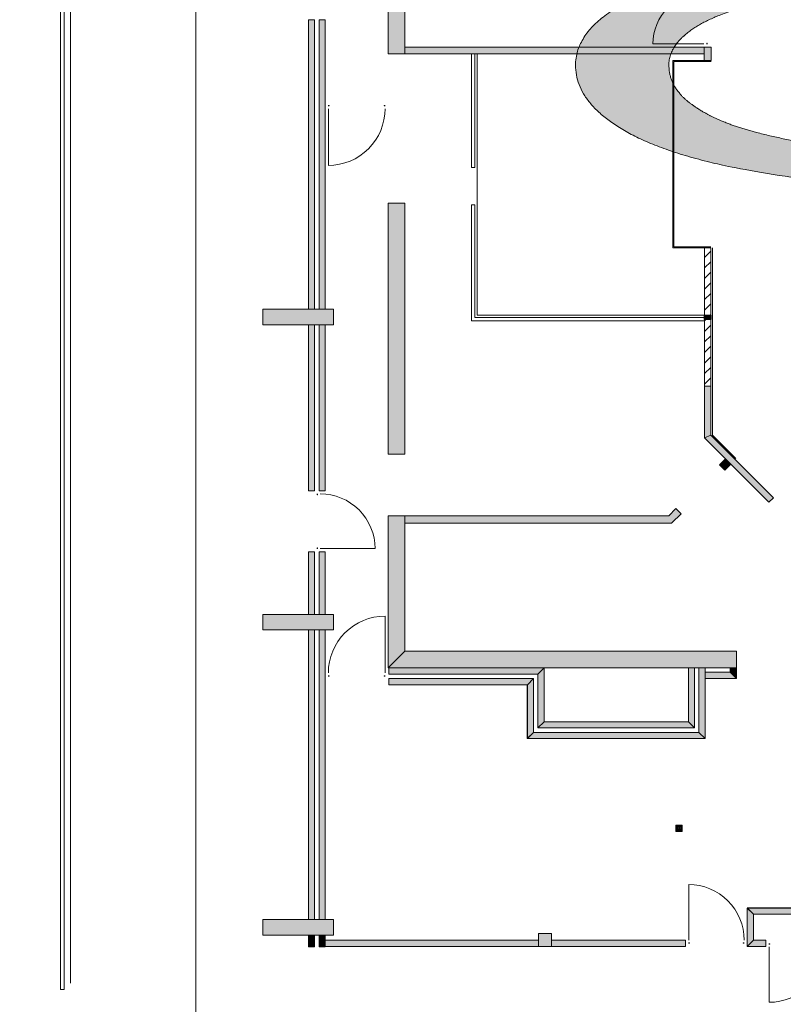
# Model space of a CAD drawing. Header units: millimetres. Extents: x -117530 to 51532, y -61772 to 24900.
# Tile 150 of 175: x -32703 to -20444, y -29010 to -13198. Entities that reach past the tile are written whole.
import ezdxf

# ---------------------------------------------------------------- set-up
doc = ezdxf.new("R2010")
doc.units = ezdxf.units.MM
doc.header["$LTSCALE"] = 254
for name, color, linetype, lineweight in [('HATCH_REACTORS', 7, 'Continuous', 0), ('LAYER21', 7, 'Continuous', 0), ('LAYER24', 7, 'Continuous', 0), ('LAYER31', 7, 'Continuous', 0), ('LAYER49', 7, 'Continuous', 0), ('LAYER74', 7, 'Continuous', 0), ('tekst', 7, 'Continuous', 0), ('wanden_vloeren ontwerp nieuw', 7, 'Continuous', 0)]:
    doc.layers.add(name, color=color, linetype=linetype, lineweight=lineweight)
pattern_1 = [(45, (51716.61, -8756.91), (84.85282, -84.85281), [])]

# ---------------------------------------------------------------- blocks, each defined once
blk = doc.blocks.new('Group-105-1')
at = {"layer": 'tekst', "linetype": 'Continuous', "lineweight": 0}
blk.add_hatch(color=7, dxfattribs=at).paths.add_polyline_path([(-67143, -5254), (-68697, -5254), (-68697, -3547), (-63789, -3547), (-63757, -3559), (-63725, -3571), (-63693, -3584), (-63662, -3596), (-63631, -3608), (-63600, -3621), (-63570, -3633), (-63539, -3645), (-63509, -3658), (-63480, -3670), (-63450, -3683), (-63421, -3695), (-63392, -3708), (-63363, -3720), (-63334, -3732), (-63306, -3745), (-63278, -3757), (-63250, -3770), (-63223, -3782), (-63196, -3795), (-63169, -3808), (-63142, -3820), (-63115, -3833), (-63089, -3845), (-63063, -3858), (-63037, -3870), (-63012, -3883), (-62986, -3896), (-62961, -3908), (-62936, -3921), (-62912, -3934), (-62888, -3946), (-62863, -3959), (-62840, -3972), (-62816, -3984), (-62793, -3997), (-62770, -4010), (-62747, -4022), (-62724, -4035), (-62702, -4048), (-62680, -4061), (-62658, -4074), (-62637, -4086), (-62615, -4099), (-62594, -4112), (-62573, -4125), (-62553, -4138), (-62533, -4151), (-62512, -4163), (-62493, -4176), (-62473, -4189), (-62454, -4202), (-62435, -4215), (-62416, -4228), (-62397, -4241), (-62379, -4254), (-62361, -4267), (-62343, -4280), (-62325, -4293), (-62308, -4306), (-62291, -4319), (-62274, -4332), (-62258, -4345), (-62241, -4358), (-62225, -4371), (-62209, -4384), (-62194, -4397), (-62178, -4410), (-62163, -4423), (-62149, -4437), (-62134, -4450), (-62120, -4463), (-62106, -4476), (-62092, -4489), (-62078, -4502), (-62065, -4516), (-62052, -4529), (-62039, -4542), (-62027, -4555), (-62014, -4568), (-62002, -4582), (-61990, -4595), (-61979, -4608), (-61968, -4621), (-61957, -4635), (-61946, -4648), (-61935, -4661), (-61925, -4675), (-61915, -4688), (-61905, -4701), (-61896, -4715), (-61887, -4728), (-61878, -4741), (-61869, -4755), (-61860, -4768), (-61852, -4782), (-61844, -4795), (-61836, -4808), (-61829, -4822), (-61822, -4835), (-61815, -4849), (-61808, -4862), (-61802, -4876), (-61795, -4889), (-61789, -4903), (-61784, -4916), (-61778, -4930), (-61773, -4943), (-61768, -4957), (-61763, -4970), (-61759, -4984), (-61755, -4997), (-61751, -5011), (-61747, -5025), (-61744, -5038), (-61741, -5052), (-61738, -5066), (-61735, -5079), (-61733, -5093), (-61731, -5106), (-61729, -5120), (-61727, -5134), (-61726, -5148), (-61724, -5161), (-61724, -5175), (-61723, -5189), (-61723, -5202), (-61722, -5216), (-61723, -5235), (-61723, -5253), (-61724, -5272), (-61726, -5290), (-61728, -5308), (-61730, -5327), (-61732, -5345), (-61736, -5363), (-61739, -5381), (-61743, -5399), (-61747, -5417), (-61752, -5435), (-61757, -5453), (-61762, -5471), (-61768, -5489), (-61775, -5506), (-61781, -5524), (-61789, -5542), (-61796, -5559), (-61804, -5577), (-61812, -5594), (-61821, -5612), (-61830, -5629), (-61840, -5646), (-61850, -5664), (-61860, -5681), (-61871, -5698), (-61882, -5715), (-61894, -5732), (-61906, -5749), (-61918, -5766), (-61931, -5783), (-61945, -5800), (-61958, -5817), (-61972, -5833), (-61987, -5850), (-62002, -5867), (-62017, -5883), (-62033, -5900), (-62049, -5916), (-62065, -5933), (-62082, -5949), (-62099, -5965), (-62117, -5982), (-62135, -5998), (-62154, -6014), (-62173, -6030), (-62192, -6046), (-62212, -6062), (-62232, -6078), (-62253, -6094), (-62274, -6110), (-62295, -6125), (-62317, -6141), (-62339, -6157), (-62362, -6172), (-62385, -6188), (-62408, -6204), (-62432, -6219), (-62457, -6234), (-62481, -6250), (-62506, -6265), (-62532, -6280), (-62558, -6296), (-62584, -6311), (-62611, -6326), (-62638, -6341), (-62665, -6355), (-62693, -6370), (-62721, -6384), (-62749, -6399), (-62778, -6413), (-62807, -6427), (-62837, -6441), (-62867, -6455), (-62897, -6469), (-62928, -6483), (-62959, -6497), (-62990, -6510), (-63022, -6523), (-63054, -6537), (-63086, -6550), (-63119, -6563), (-63152, -6576), (-63186, -6588), (-63220, -6601), (-63254, -6614), (-63289, -6626), (-63324, -6638), (-63359, -6651), (-63395, -6663), (-63431, -6675), (-63468, -6687), (-63504, -6698), (-63542, -6710), (-63579, -6721), (-63617, -6733), (-63655, -6744), (-63694, -6755), (-63733, -6766), (-63772, -6777), (-63812, -6788), (-63852, -6799), (-63893, -6809), (-63934, -6820), (-63975, -6830), (-64016, -6840), (-64058, -6851), (-64100, -6861), (-64143, -6870), (-64186, -6880), (-64230, -6890), (-64273, -6899), (-64317, -6909), (-64362, -6918), (-64407, -6927), (-64452, -6936), (-64497, -6945), (-64543, -6954), (-64590, -6963), (-64636, -6971), (-64683, -6980), (-64731, -6988), (-64778, -6997), (-64827, -7005), (-64875, -7013), (-64924, -7021), (-64973, -7028), (-65023, -7036), (-65072, -7044), (-65122, -7051), (-65172, -7058), (-65222, -7066), (-65273, -7073), (-65323, -7080), (-65374, -7086), (-65425, -7093), (-65476, -7100), (-65527, -7106), (-65579, -7113), (-65630, -7119), (-65682, -7125), (-65734, -7131), (-65786, -7137), (-65839, -7142), (-65891, -7148), (-65944, -7154), (-65997, -7159), (-66050, -7164), (-66103, -7169), (-66157, -7174), (-66210, -7179), (-66264, -7184), (-66318, -7189), (-66372, -7193), (-66427, -7198), (-66481, -7202), (-66536, -7206), (-66591, -7210), (-66646, -7214), (-66701, -7218), (-66757, -7222), (-66812, -7225), (-66868, -7229), (-66924, -7232), (-66980, -7235), (-67036, -7238), (-67093, -7241), (-67150, -7244), (-67207, -7247), (-67264, -7249), (-67321, -7252), (-67378, -7254), (-67436, -7256), (-67494, -7259), (-67552, -7261), (-67610, -7262), (-67668, -7264), (-67727, -7266), (-67785, -7267), (-67844, -7269), (-67903, -7270), (-67963, -7271), (-68022, -7272), (-68082, -7273), (-68141, -7274), (-68201, -7274), (-68261, -7275), (-68322, -7275), (-68382, -7276), (-68443, -7276), (-68504, -7276), (-68564, -7276), (-68624, -7276), (-68684, -7275), (-68744, -7275), (-68804, -7274), (-68864, -7274), (-68923, -7273), (-68983, -7272), (-69042, -7271), (-69101, -7270), (-69161, -7269), (-69219, -7267), (-69278, -7266), (-69337, -7264), (-69396, -7262), (-69454, -7261), (-69512, -7259), (-69571, -7257), (-69629, -7254), (-69687, -7252), (-69744, -7249), (-69802, -7247), (-69860, -7244), (-69917, -7241), (-69974, -7238), (-70032, -7235), (-70089, -7232), (-70146, -7229), (-70202, -7225), (-70259, -7222), (-70316, -7218), (-70372, -7214), (-70428, -7211), (-70484, -7207), (-70541, -7202), (-70596, -7198), (-70652, -7194), (-70708, -7189), (-70763, -7185), (-70819, -7180), (-70874, -7175), (-70929, -7170), (-70984, -7165), (-71039, -7160), (-71094, -7154), (-71149, -7149), (-71203, -7143), (-71258, -7138), (-71312, -7132), (-71366, -7126), (-71420, -7120), (-71474, -7114), (-71528, -7107), (-71582, -7101), (-71635, -7094), (-71689, -7088), (-71742, -7081), (-71795, -7074), (-71848, -7067), (-71901, -7060), (-71954, -7052), (-72006, -7045), (-72059, -7038), (-72111, -7030), (-72164, -7022), (-72215, -7014), (-72267, -7006), (-72317, -6998), (-72368, -6990), (-72418, -6982), (-72468, -6973), (-72517, -6965), (-72565, -6956), (-72614, -6948), (-72662, -6939), (-72709, -6930), (-72756, -6921), (-72803, -6912), (-72849, -6903), (-72895, -6893), (-72940, -6884), (-72985, -6874), (-73030, -6865), (-73074, -6855), (-73118, -6845), (-73161, -6835), (-73204, -6825), (-73246, -6815), (-73288, -6805), (-73330, -6794), (-73371, -6784), (-73412, -6773), (-73452, -6763), (-73492, -6752), (-73532, -6741), (-73571, -6730), (-73610, -6719), (-73648, -6707), (-73686, -6696), (-73723, -6685), (-73760, -6673), (-73796, -6662), (-73833, -6650), (-73868, -6638), (-73904, -6626), (-73938, -6614), (-73973, -6602), (-74007, -6589), (-74041, -6577), (-74074, -6565), (-74107, -6552), (-74139, -6539), (-74171, -6526), (-74202, -6514), (-74233, -6501), (-74264, -6487), (-74294, -6474), (-74324, -6461), (-74353, -6447), (-74382, -6434), (-74411, -6420), (-74439, -6406), (-74467, -6393), (-74494, -6379), (-74521, -6365), (-74547, -6350), (-74573, -6336), (-74599, -6322), (-74624, -6307), (-74649, -6293), (-74674, -6278), (-74698, -6263), (-74721, -6249), (-74744, -6234), (-74767, -6219), (-74790, -6204), (-74812, -6189), (-74833, -6174), (-74854, -6159), (-74875, -6144), (-74896, -6128), (-74916, -6113), (-74935, -6097), (-74955, -6082), (-74973, -6066), (-74992, -6051), (-75010, -6035), (-75028, -6019), (-75045, -6003), (-75062, -5988), (-75078, -5972), (-75094, -5956), (-75110, -5939), (-75125, -5923), (-75140, -5907), (-75155, -5891), (-75169, -5874), (-75182, -5858), (-75196, -5841), (-75209, -5825), (-75221, -5808), (-75233, -5791), (-75245, -5774), (-75256, -5758), (-75267, -5741), (-75278, -5724), (-75288, -5707), (-75297, -5689), (-75307, -5672), (-75316, -5655), (-75324, -5638), (-75332, -5620), (-75340, -5603), (-75347, -5585), (-75354, -5568), (-75361, -5550), (-75367, -5532), (-75373, -5514), (-75378, -5496), (-75383, -5478), (-75388, -5460), (-75392, -5442), (-75396, -5424), (-75399, -5406), (-75402, -5388), (-75405, -5369), (-75407, -5351), (-75409, -5332), (-75410, -5314), (-75411, -5295), (-75412, -5276), (-75412, -5258), (-75412, -5244), (-75411, -5230), (-75411, -5217), (-75410, -5203), (-75409, -5190), (-75408, -5176), (-75406, -5163), (-75404, -5149), (-75403, -5136), (-75400, -5123), (-75398, -5110), (-75395, -5096), (-75393, -5083), (-75389, -5070), (-75386, -5057), (-75383, -5044), (-75379, -5031), (-75375, -5018), (-75371, -5005), (-75366, -4992), (-75362, -4980), (-75357, -4967), (-75352, -4954), (-75346, -4941), (-75341, -4929), (-75335, -4916), (-75329, -4903), (-75323, -4891), (-75316, -4878), (-75310, -4866), (-75303, -4854), (-75295, -4841), (-75288, -4829), (-75280, -4817), (-75273, -4804), (-75265, -4792), (-75256, -4780), (-75248, -4768), (-75239, -4756), (-75230, -4744), (-75221, -4732), (-75211, -4720), (-75202, -4708), (-75192, -4696), (-75182, -4684), (-75171, -4672), (-75161, -4661), (-75150, -4649), (-75139, -4637), (-75128, -4625), (-75116, -4614), (-75105, -4602), (-75093, -4591), (-75080, -4579), (-75068, -4568), (-75055, -4557), (-75043, -4545), (-75030, -4534), (-75016, -4523), (-75003, -4511), (-74989, -4500), (-74975, -4489), (-74961, -4478), (-74946, -4467), (-74932, -4456), (-74917, -4445), (-74902, -4434), (-74887, -4423), (-74871, -4413), (-74856, -4402), (-74840, -4391), (-74824, -4381), (-74808, -4371), (-74792, -4360), (-74776, -4350), (-74759, -4340), (-74742, -4330), (-74725, -4320), (-74708, -4310), (-74691, -4300), (-74673, -4290), (-74656, -4280), (-74638, -4271), (-74620, -4261), (-74602, -4251), (-74583, -4242), (-74565, -4233), (-74546, -4223), (-74527, -4214), (-74508, -4205), (-74489, -4196), (-74469, -4187), (-74450, -4178), (-74430, -4169), (-74410, -4160), (-74390, -4152), (-74369, -4143), (-74349, -4134), (-74328, -4126), (-74307, -4118), (-74286, -4109), (-74265, -4101), (-74243, -4093), (-74222, -4085), (-74200, -4077), (-74178, -4069), (-74156, -4061), (-74134, -4053), (-74111, -4045), (-74088, -4038), (-74066, -4030), (-74043, -4023), (-74019, -4015), (-73996, -4008), (-73972, -4001), (-73949, -3993), (-73925, -3986), (-73901, -3979), (-73876, -3972), (-73852, -3965), (-73827, -3958), (-73802, -3952), (-73777, -3945), (-73752, -3938), (-73727, -3932), (-73701, -3925), (-73676, -3919), (-73650, -3913), (-73624, -3906), (-73597, -3900), (-73571, -3894), (-73544, -3888), (-73517, -3882), (-73489, -3876), (-73462, -3870), (-73434, -3864), (-73406, -3858), (-73378, -3852), (-73349, -3847), (-73320, -3841), (-73291, -3835), (-73262, -3830), (-73232, -3824), (-73202, -3818), (-73172, -3813), (-73142, -3807), (-73112, -3802), (-73081, -3797), (-73050, -3791), (-73018, -3786), (-72987, -3781), (-72955, -3776), (-72923, -3771), (-72891, -3766), (-72858, -3760), (-72825, -3755), (-72792, -3751), (-72759, -3746), (-72726, -3741), (-72692, -3736), (-72658, -3731), (-72624, -3727), (-72589, -3722), (-72554, -3717), (-72519, -3713), (-72484, -3708), (-72449, -3704), (-72413, -3699), (-72377, -3695), (-72341, -3691), (-72304, -3686), (-72267, -3682), (-72230, -3678), (-72193, -3674), (-72156, -3670), (-72118, -3666), (-72080, -3662), (-72042, -3658), (-72003, -3654), (-71965, -3650), (-71926, -3646), (-71887, -3642), (-71847, -3639), (-71807, -3635), (-71768, -3631), (-71727, -3628), (-71687, -3624), (-71646, -3621), (-71605, -3617), (-71564, -3614), (-71523, -3611), (-71481, -3607), (-71047, -4090), (-71079, -4093), (-71110, -4096), (-71141, -4098), (-71172, -4101), (-71203, -4104), (-71233, -4107), (-71264, -4110), (-71294, -4113), (-71324, -4116), (-71353, -4119), (-71383, -4122), (-71412, -4125), (-71441, -4128), (-71470, -4132), (-71498, -4135), (-71526, -4138), (-71555, -4141), (-71583, -4144), (-71610, -4148), (-71638, -4151), (-71665, -4154), (-71692, -4157), (-71719, -4161), (-71746, -4164), (-71772, -4167), (-71798, -4171), (-71824, -4174), (-71850, -4178), (-71876, -4181), (-71901, -4184), (-71926, -4188), (-71951, -4191), (-71976, -4195), (-72001, -4199), (-72025, -4202), (-72049, -4206), (-72073, -4209), (-72097, -4213), (-72120, -4217), (-72143, -4220), (-72166, -4224), (-72189, -4228), (-72212, -4231), (-72234, -4235), (-72257, -4239), (-72279, -4243), (-72300, -4247), (-72322, -4251), (-72343, -4254), (-72364, -4258), (-72385, -4262), (-72406, -4266), (-72427, -4270), (-72447, -4274), (-72467, -4278), (-72487, -4282), (-72507, -4286), (-72526, -4290), (-72545, -4294), (-72564, -4298), (-72583, -4303), (-72602, -4307), (-72620, -4311), (-72638, -4315), (-72656, -4319), (-72674, -4324), (-72692, -4328), (-72710, -4332), (-72727, -4337), (-72745, -4341), (-72762, -4346), (-72779, -4351), (-72797, -4355), (-72814, -4360), (-72830, -4365), (-72847, -4370), (-72864, -4375), (-72880, -4379), (-72897, -4385), (-72913, -4390), (-72930, -4395), (-72946, -4400), (-72962, -4405), (-72978, -4410), (-72993, -4416), (-73009, -4421), (-73024, -4427), (-73040, -4432), (-73055, -4438), (-73070, -4443), (-73086, -4449), (-73101, -4455), (-73115, -4461), (-73130, -4467), (-73145, -4473), (-73159, -4478), (-73174, -4485), (-73188, -4491), (-73202, -4497), (-73216, -4503), (-73230, -4509), (-73244, -4516), (-73258, -4522), (-73272, -4528), (-73285, -4535), (-73299, -4541), (-73312, -4548), (-73325, -4555), (-73338, -4561), (-73351, -4568), (-73364, -4575), (-73377, -4582), (-73389, -4589), (-73402, -4596), (-73414, -4603), (-73427, -4610), (-73439, -4617), (-73451, -4624), (-73463, -4632), (-73475, -4639), (-73486, -4646), (-73498, -4654), (-73509, -4661), (-73521, -4669), (-73532, -4676), (-73543, -4684), (-73554, -4692), (-73565, -4700), (-73576, -4707), (-73587, -4715), (-73597, -4723), (-73607, -4731), (-73617, -4739), (-73627, -4747), (-73637, -4755), (-73647, -4763), (-73656, -4771), (-73665, -4779), (-73675, -4787), (-73683, -4795), (-73692, -4803), (-73701, -4812), (-73709, -4820), (-73717, -4828), (-73726, -4836), (-73733, -4845), (-73741, -4853), (-73749, -4861), (-73756, -4870), (-73763, -4878), (-73770, -4886), (-73777, -4895), (-73784, -4903), (-73791, -4912), (-73797, -4920), (-73803, -4929), (-73809, -4937), (-73815, -4946), (-73821, -4955), (-73826, -4963), (-73832, -4972), (-73837, -4981), (-73842, -4989), (-73847, -4998), (-73851, -5007), (-73856, -5016), (-73860, -5025), (-73864, -5033), (-73868, -5042), (-73872, -5051), (-73876, -5060), (-73879, -5069), (-73883, -5078), (-73886, -5087), (-73889, -5096), (-73892, -5105), (-73894, -5115), (-73897, -5124), (-73899, -5133), (-73901, -5142), (-73903, -5151), (-73905, -5160), (-73906, -5170), (-73908, -5179), (-73909, -5188), (-73910, -5198), (-73911, -5207), (-73912, -5217), (-73913, -5226), (-73913, -5235), (-73913, -5245), (-73913, -5254), (-73913, -5266), (-73913, -5277), (-73913, -5288), (-73912, -5300), (-73911, -5311), (-73910, -5322), (-73909, -5333), (-73908, -5344), (-73906, -5355), (-73904, -5366), (-73903, -5377), (-73900, -5388), (-73898, -5399), (-73896, -5410), (-73893, -5420), (-73890, -5431), (-73887, -5442), (-73884, -5452), (-73881, -5463), (-73878, -5473), (-73874, -5483), (-73870, -5494), (-73866, -5504), (-73862, -5514), (-73857, -5525), (-73853, -5535), (-73848, -5545), (-73843, -5555), (-73838, -5565), (-73833, -5575), (-73827, -5585), (-73822, -5595), (-73816, -5605), (-73810, -5615), (-73804, -5624), (-73797, -5634), (-73791, -5644), (-73784, -5653), (-73777, -5663), (-73770, -5672), (-73763, -5682), (-73755, -5691), (-73748, -5701), (-73740, -5710), (-73732, -5719), (-73724, -5728), (-73716, -5738), (-73707, -5747), (-73698, -5756), (-73690, -5765), (-73681, -5774), (-73671, -5783), (-73662, -5792), (-73652, -5800), (-73643, -5809), (-73633, -5818), (-73622, -5827), (-73612, -5835), (-73602, -5844), (-73591, -5852), (-73580, -5861), (-73569, -5869), (-73558, -5878), (-73547, -5886), (-73535, -5894), (-73524, -5903), (-73512, -5911), (-73500, -5919), (-73488, -5927), (-73476, -5935), (-73464, -5943), (-73451, -5951), (-73439, -5959), (-73426, -5967), (-73414, -5975), (-73401, -5982), (-73388, -5990), (-73375, -5998), (-73362, -6005), (-73349, -6013), (-73336, -6020), (-73322, -6028), (-73309, -6035), (-73295, -6043), (-73281, -6050), (-73267, -6057), (-73253, -6064), (-73239, -6071), (-73225, -6079), (-73211, -6086), (-73196, -6093), (-73182, -6100), (-73167, -6106), (-73152, -6113), (-73137, -6120), (-73122, -6127), (-73107, -6134), (-73092, -6140), (-73077, -6147), (-73061, -6153), (-73046, -6160), (-73030, -6166), (-73014, -6173), (-72998, -6179), (-72982, -6185), (-72966, -6191), (-72950, -6198), (-72933, -6204), (-72917, -6210), (-72900, -6216), (-72884, -6222), (-72867, -6228), (-72850, -6234), (-72833, -6240), (-72816, -6245), (-72798, -6251), (-72781, -6257), (-72764, -6262), (-72746, -6268), (-72728, -6274), (-72710, -6279), (-72693, -6284), (-72675, -6290), (-72656, -6295), (-72638, -6300), (-72620, -6306), (-72601, -6311), (-72583, -6316), (-72564, -6321), (-72545, -6326), (-72526, -6331), (-72507, -6336), (-72488, -6341), (-72470, -6346), (-72450, -6351), (-72431, -6356), (-72412, -6361), (-72393, -6365), (-72374, -6370), (-72354, -6375), (-72335, -6379), (-72316, -6384), (-72296, -6389), (-72276, -6393), (-72257, -6398), (-72237, -6402), (-72217, -6407), (-72198, -6411), (-72178, -6415), (-72158, -6420), (-72138, -6424), (-72118, -6428), (-72098, -6433), (-72078, -6437), (-72058, -6441), (-72037, -6445), (-72017, -6449), (-71997, -6453), (-71976, -6457), (-71956, -6461), (-71935, -6465), (-71915, -6469), (-71894, -6473), (-71873, -6477), (-71852, -6481), (-71832, -6484), (-71811, -6488), (-71790, -6492), (-71769, -6496), (-71748, -6499), (-71727, -6503), (-71705, -6506), (-71684, -6510), (-71663, -6513), (-71642, -6517), (-71620, -6520), (-71599, -6524), (-71577, -6527), (-71556, -6530), (-71534, -6534), (-71512, -6537), (-71491, -6540), (-71469, -6543), (-71447, -6546), (-71425, -6549), (-71403, -6552), (-71381, -6555), (-71359, -6558), (-71337, -6561), (-71315, -6564), (-71292, -6567), (-71270, -6570), (-71231, -6575), (-71193, -6580), (-71154, -6584), (-71115, -6589), (-71076, -6593), (-71037, -6598), (-70998, -6602), (-70959, -6606), (-70920, -6610), (-70880, -6614), (-70841, -6618), (-70801, -6622), (-70761, -6626), (-70721, -6630), (-70681, -6634), (-70641, -6637), (-70601, -6641), (-70561, -6644), (-70521, -6648), (-70480, -6651), (-70440, -6654), (-70399, -6658), (-70358, -6661), (-70317, -6664), (-70276, -6667), (-70235, -6670), (-70194, -6672), (-70153, -6675), (-70111, -6678), (-70070, -6680), (-70028, -6683), (-69987, -6685), (-69945, -6688), (-69903, -6690), (-69861, -6692), (-69819, -6694), (-69777, -6697), (-69735, -6699), (-69692, -6700), (-69650, -6702), (-69607, -6704), (-69564, -6706), (-69522, -6707), (-69479, -6709), (-69436, -6710), (-69393, -6712), (-69349, -6713), (-69306, -6714), (-69263, -6715), (-69219, -6717), (-69176, -6718), (-69132, -6719), (-69088, -6719), (-69044, -6720), (-69000, -6721), (-68956, -6722), (-68912, -6722), (-68867, -6723), (-68823, -6723), (-68779, -6723), (-68734, -6724), (-68689, -6724), (-68644, -6724), (-68599, -6724), (-68544, -6724), (-68489, -6724), (-68434, -6724), (-68380, -6723), (-68326, -6723), (-68272, -6722), (-68218, -6722), (-68165, -6721), (-68112, -6720), (-68059, -6719), (-68007, -6718), (-67954, -6717), (-67903, -6716), (-67851, -6715), (-67800, -6714), (-67748, -6712), (-67698, -6711), (-67647, -6709), (-67597, -6708), (-67547, -6706), (-67497, -6704), (-67448, -6702), (-67399, -6700), (-67350, -6698), (-67302, -6696), (-67253, -6693), (-67205, -6691), (-67158, -6688), (-67110, -6686), (-67063, -6683), (-67016, -6680), (-66970, -6678), (-66924, -6675), (-66878, -6672), (-66832, -6668), (-66787, -6665), (-66741, -6662), (-66697, -6659), (-66652, -6655), (-66608, -6651), (-66564, -6648), (-66520, -6644), (-66477, -6640), (-66434, -6636), (-66391, -6632), (-66348, -6628), (-66306, -6624), (-66264, -6620), (-66222, -6615), (-66181, -6611), (-66139, -6606), (-66099, -6602), (-66058, -6597), (-66018, -6592), (-65978, -6587), (-65938, -6582), (-65898, -6577), (-65859, -6572), (-65820, -6566), (-65782, -6561), (-65743, -6555), (-65705, -6550), (-65668, -6544), (-65630, -6538), (-65593, -6533), (-65556, -6527), (-65519, -6521), (-65483, -6515), (-65447, -6508), (-65411, -6502), (-65376, -6496), (-65341, -6490), (-65306, -6483), (-65272, -6476), (-65238, -6470), (-65204, -6463), (-65170, -6456), (-65137, -6449), (-65104, -6442), (-65071, -6435), (-65039, -6428), (-65007, -6421), (-64975, -6414), (-64943, -6406), (-64912, -6399), (-64881, -6391), (-64851, -6383), (-64820, -6376), (-64790, -6368), (-64761, -6360), (-64731, -6352), (-64702, -6344), (-64674, -6336), (-64645, -6328), (-64617, -6319), (-64589, -6311), (-64561, -6302), (-64534, -6294), (-64507, -6285), (-64481, -6276), (-64454, -6268), (-64428, -6259), (-64402, -6250), (-64377, -6241), (-64352, -6232), (-64327, -6222), (-64302, -6213), (-64278, -6204), (-64254, -6194), (-64230, -6185), (-64207, -6175), (-64184, -6165), (-64161, -6156), (-64139, -6146), (-64117, -6136), (-64095, -6126), (-64073, -6116), (-64052, -6105), (-64031, -6095), (-64010, -6085), (-63990, -6074), (-63970, -6064), (-63950, -6053), (-63931, -6042), (-63911, -6032), (-63893, -6021), (-63874, -6010), (-63856, -5999), (-63838, -5988), (-63820, -5977), (-63803, -5965), (-63786, -5954), (-63769, -5943), (-63752, -5932), (-63736, -5921), (-63720, -5909), (-63704, -5898), (-63689, -5887), (-63674, -5876), (-63659, -5864), (-63644, -5853), (-63630, -5842), (-63616, -5830), (-63602, -5819), (-63589, -5807), (-63576, -5796), (-63563, -5785), (-63550, -5773), (-63538, -5762), (-63526, -5750), (-63514, -5738), (-63503, -5727), (-63492, -5715), (-63481, -5704), (-63470, -5692), (-63460, -5680), (-63450, -5669), (-63440, -5657), (-63430, -5645), (-63421, -5633), (-63412, -5622), (-63404, -5610), (-63395, -5598), (-63387, -5586), (-63379, -5574), (-63372, -5563), (-63365, -5551), (-63358, -5539), (-63351, -5527), (-63345, -5515), (-63339, -5503), (-63333, -5491), (-63327, -5479), (-63322, -5467), (-63317, -5455), (-63313, -5443), (-63308, -5430), (-63304, -5418), (-63300, -5406), (-63297, -5394), (-63293, -5382), (-63291, -5370), (-63288, -5357), (-63285, -5345), (-63283, -5333), (-63281, -5321), (-63280, -5308), (-63279, -5296), (-63278, -5283), (-63277, -5271), (-63277, -5259), (-63276, -5246), (-63276, -5235), (-63277, -5225), (-63277, -5214), (-63278, -5203), (-63279, -5192), (-63280, -5181), (-63282, -5171), (-63283, -5160), (-63285, -5149), (-63287, -5138), (-63289, -5128), (-63292, -5117), (-63295, -5106), (-63297, -5096), (-63301, -5085), (-63304, -5074), (-63307, -5064), (-63311, -5053), (-63315, -5042), (-63319, -5032), (-63324, -5021), (-63328, -5010), (-63333, -5000), (-63338, -4989), (-63344, -4978), (-63349, -4968), (-63355, -4957), (-63361, -4947), (-63367, -4936), (-63373, -4925), (-63380, -4915), (-63387, -4904), (-63394, -4894), (-63401, -4883), (-63408, -4873), (-63416, -4862), (-63424, -4852), (-63432, -4841), (-63440, -4831), (-63449, -4820), (-63457, -4810), (-63466, -4799), (-63475, -4789), (-63485, -4778), (-63494, -4768), (-63504, -4757), (-63514, -4747), (-63524, -4736), (-63535, -4726), (-63546, -4716), (-63556, -4705), (-63568, -4695), (-63579, -4684), (-63590, -4674), (-63602, -4664), (-63614, -4653), (-63626, -4643), (-63639, -4633), (-63651, -4622), (-63664, -4612), (-63677, -4601), (-63690, -4591), (-63704, -4581), (-63717, -4571), (-63731, -4560), (-63745, -4550), (-63759, -4540), (-63773, -4530), (-63787, -4520), (-63801, -4510), (-63815, -4500), (-63829, -4491), (-63843, -4481), (-63857, -4471), (-63871, -4462), (-63885, -4453), (-63899, -4443), (-63913, -4434), (-63927, -4425), (-63942, -4416), (-63956, -4407), (-63970, -4398), (-63985, -4389), (-63999, -4380), (-64013, -4371), (-64028, -4363), (-64042, -4354), (-64057, -4346), (-64071, -4337), (-64086, -4329), (-64100, -4321), (-64115, -4313), (-64129, -4305), (-64144, -4297), (-64159, -4289), (-64173, -4281), (-64188, -4273), (-64203, -4265), (-64218, -4258), (-64232, -4250), (-64247, -4243), (-64262, -4235), (-64277, -4228), (-64292, -4221), (-64307, -4214), (-64322, -4207), (-64337, -4200), (-64352, -4193), (-64367, -4186), (-64382, -4179), (-64397, -4172), (-64412, -4166), (-64428, -4159), (-64443, -4153), (-64458, -4146), (-64473, -4140), (-64489, -4134), (-64504, -4128), (-64519, -4122), (-64535, -4116), (-64550, -4110), (-64566, -4104), (-64581, -4098), (-64597, -4093), (-64612, -4087), (-64628, -4081), (-64643, -4076), (-64659, -4071), (-67143, -4071)])
at = {"layer": 'tekst', "color": 2, "linetype": 'Continuous', "lineweight": 0}
blk.add_open_spline([(-67143, -5254, -28800), (-67920, -5254, -28800), (-68697, -5254, -28800), (-68697, -4400, -28800), (-68697, -3547, -28800), (-66243, -3547, -28800), (-63789, -3547, -28800), (-62760, -3940, -28800), (-61722, -4776, -28800), (-61722, -5216, -28800), (-61722, -5810, -28800), (-63393, -6781, -28800), (-66553, -7276, -28800), (-68504, -7276, -28800), (-70436, -7276, -28800), (-73786, -6784, -28800), (-75412, -5860, -28800), (-75412, -5258, -28800), (-75412, -4820, -28800), (-74481, -4114, -28800), (-72818, -3712, -28800), (-71481, -3607, -28800), (-71264, -3849, -28800), (-71047, -4090, -28800), (-72060, -4180, -28800), (-73217, -4450, -28800), (-73913, -4950, -28800), (-73913, -5254, -28800), (-73913, -5620, -28800), (-73180, -6153, -28800), (-71985, -6479, -28800), (-71270, -6570, -28800), (-70039, -6724, -28800), (-68599, -6724, -28800), (-66825, -6724, -28800), (-64435, -6353, -28800), (-63276, -5644, -28800), (-63276, -5246, -28800), (-63276, -4900, -28800), (-64159, -4241, -28800), (-64659, -4071, -28800), (-65901, -4071, -28800), (-67143, -4071, -28800), (-67143, -4662, -28800), (-67143, -5254, -28800)], degree=2, knots=[0, 0, 0, 1, 1, 2, 2, 3, 3, 4, 5, 5, 6, 7, 8, 8, 9, 10, 11, 11, 12, 13, 14, 14, 15, 15, 16, 17, 18, 18, 19, 20, 21, 21, 22, 22, 23, 24, 25, 25, 26, 27, 27, 28, 28, 29, 29, 29], dxfattribs=at)

msp = doc.modelspace()

# ---------------------------------------------------------------- hatches: boundary and pattern name
at = {"layer": 'HATCH_REACTORS', "linetype": 'Continuous', "lineweight": 0}
for points in [[(-26518, -12717), (-26518, -13747), (-26788, -13747), (-26788, -12717)], [(-28068, -17847), (-28068, -13198), (-27968, -13198), (-27968, -17847)], [(-27898, -17847), (-27898, -13198), (-27798, -13198), (-27798, -17847)], [(-21713, -13747), (-26518, -13747), (-26518, -13637), (-21713, -13637)], [(-21713, -13637), (-21713, -13852), (-21603, -13852), (-21603, -13637)], [(-26788, -20177), (-26788, -16146), (-26518, -16146), (-26518, -20177)], [(-28798, -18097), (-28798, -17847), (-27668, -17847), (-27668, -18097)], [(-21603, -17942), (-21603, -18012), (-21713, -18012), (-21713, -17942)], [(-28068, -20762), (-28068, -18098), (-27968, -18098), (-27968, -20762)], [(-27898, -20762), (-27898, -18098), (-27798, -18098), (-27798, -20762)], [(-21608, -19082), (-21608, -19872), (-21708, -19913), (-21708, -19082)], [(-21608, -19872), (-20603, -20877), (-20674, -20948), (-21708, -19913)], [(-26788, -23607), (-26788, -21165), (-26518, -21165), (-26518, -23337)], [(-27968, -21742), (-27968, -22747), (-28068, -22747), (-28068, -21742)], [(-27798, -21742), (-27798, -22747), (-27898, -22747), (-27898, -21742)], [(-28798, -22997), (-28798, -22747), (-27668, -22747), (-27668, -22997)], [(-28068, -27647), (-28068, -22998), (-27968, -22998), (-27968, -27647)], [(-27898, -27647), (-27898, -22998), (-27798, -22998), (-27798, -27647)], [(-21198, -23607), (-26788, -23607), (-26518, -23337), (-21198, -23337)], [(-24383, -23707), (-26777, -23707), (-26777, -23607), (-24283, -23607)], [(-24383, -24572), (-24383, -23707), (-24283, -23607), (-24283, -24472)], [(-21868, -23607), (-21868, -24572), (-21968, -24472), (-21968, -23607)], [(-21698, -23607), (-21698, -24742), (-21798, -24642), (-21798, -23607)], [(-21698, -23677), (-21298, -23677), (-21198, -23777), (-21698, -23777)], [(-21298, -23677), (-21298, -23607), (-21198, -23607), (-21198, -23777)], [(-24553, -23877), (-26777, -23877), (-26777, -23777), (-24453, -23777)], [(-24553, -24742), (-24553, -23877), (-24453, -23777), (-24453, -24642)], [(-21868, -24572), (-24384, -24572), (-24284, -24472), (-21968, -24472)], [(-21698, -24742), (-24554, -24742), (-24454, -24642), (-21798, -24642)], [(-21023, -27462), (-19733, -27462), (-19733, -27562), (-20923, -27562)], [(-21023, -28082), (-21023, -27463), (-20923, -27563), (-20923, -27982)], [(-28798, -27897), (-28798, -27647), (-27668, -27647), (-27668, -27897)], [(-27968, -27897), (-27968, -28084), (-28068, -28084), (-28068, -27897)], [(-27798, -27897), (-27798, -28084), (-27898, -28084), (-27898, -27897)], [(-24373, -28082), (-27798, -28082), (-27798, -27982), (-24373, -27982)], [(-24373, -28082), (-24373, -27872), (-24163, -27872), (-24163, -28082)], [(-22013, -28082), (-24163, -28082), (-24163, -27982), (-22013, -27982)], [(-20723, -28082), (-21023, -28082), (-20923, -27982), (-20723, -27982)]]:
    msp.add_hatch(color=7, dxfattribs=at).paths.add_polyline_path(points)
h = msp.add_hatch(dxfattribs=at)
h.set_pattern_fill('ARKEY_normaala_12', style=0, pattern_type=2)
h.set_pattern_definition(pattern_1)
h.paths.add_polyline_path([(-21708, -17942), (-21708, -16862), (-21608, -16862), (-21608, -17942)])
h = msp.add_hatch(dxfattribs=at)
h.set_pattern_fill('ARKEY_normaala_12', style=0, pattern_type=2)
h.set_pattern_definition(pattern_1)
h.paths.add_polyline_path([(-21608, -18012), (-21608, -19082), (-21708, -19082), (-21708, -18012)])
at = {"layer": 'wanden_vloeren ontwerp nieuw', "linetype": 'Continuous', "lineweight": 0}
for points in [[(-21370, -20251), (-21467, -20348), (-21384, -20431), (-21288, -20334)], [(-22167, -21048), (-22284, -21165), (-26518, -21165), (-26518, -21282), (-22233, -21282), (-22233, -21280), (-22084, -21131)]]:
    msp.add_hatch(color=7, dxfattribs=at).paths.add_polyline_path(points)

# ---------------------------------------------------------------- linework, layer by layer
at = {"layer": 'HATCH_REACTORS', "color": 2, "lineweight": 0, "flags": 128}
for points in [[(-26518, -12717), (-26518, -13747), (-26788, -13747), (-26788, -12717)], [(-28068, -17847), (-28068, -13198), (-27968, -13198), (-27968, -17847)], [(-27898, -17847), (-27898, -13198), (-27798, -13198), (-27798, -17847)], [(-21713, -13747), (-26518, -13747), (-26518, -13637), (-21713, -13637)], [(-21713, -13637), (-21713, -13852), (-21603, -13852), (-21603, -13637)], [(-26788, -20177), (-26788, -16146), (-26518, -16146), (-26518, -20177)], [(-21708, -17942), (-21708, -16862), (-21608, -16862), (-21608, -17942)], [(-28798, -18097), (-28798, -17847), (-27668, -17847), (-27668, -18097)], [(-21603, -17942), (-21603, -18012), (-21713, -18012), (-21713, -17942)], [(-21608, -18012), (-21608, -19082), (-21708, -19082), (-21708, -18012)], [(-28068, -20762), (-28068, -18098), (-27968, -18098), (-27968, -20762)], [(-27898, -20762), (-27898, -18098), (-27798, -18098), (-27798, -20762)], [(-21608, -19082), (-21608, -19872), (-21708, -19913), (-21708, -19082)], [(-21608, -19872), (-20603, -20877), (-20674, -20948), (-21708, -19913)], [(-26788, -23607), (-26788, -21165), (-26518, -21165), (-26518, -23337)], [(-27968, -21742), (-27968, -22747), (-28068, -22747), (-28068, -21742)], [(-27798, -21742), (-27798, -22747), (-27898, -22747), (-27898, -21742)], [(-28798, -22997), (-28798, -22747), (-27668, -22747), (-27668, -22997)], [(-28068, -27647), (-28068, -22998), (-27968, -22998), (-27968, -27647)], [(-27898, -27647), (-27898, -22998), (-27798, -22998), (-27798, -27647)], [(-21198, -23607), (-26788, -23607), (-26518, -23337), (-21198, -23337)], [(-24383, -23707), (-26777, -23707), (-26777, -23607), (-24283, -23607)], [(-24383, -24572), (-24383, -23707), (-24283, -23607), (-24283, -24472)], [(-21868, -23607), (-21868, -24572), (-21968, -24472), (-21968, -23607)], [(-21698, -23607), (-21698, -24742), (-21798, -24642), (-21798, -23607)], [(-21698, -23677), (-21298, -23677), (-21198, -23777), (-21698, -23777)], [(-21298, -23677), (-21298, -23607), (-21198, -23607), (-21198, -23777)], [(-24553, -23877), (-26777, -23877), (-26777, -23777), (-24453, -23777)], [(-24553, -24742), (-24553, -23877), (-24453, -23777), (-24453, -24642)], [(-21868, -24572), (-24384, -24572), (-24284, -24472), (-21968, -24472)], [(-21698, -24742), (-24554, -24742), (-24454, -24642), (-21798, -24642)], [(-21023, -27462), (-19733, -27462), (-19733, -27562), (-20923, -27562)], [(-21023, -28082), (-21023, -27463), (-20923, -27563), (-20923, -27982)], [(-28798, -27897), (-28798, -27647), (-27668, -27647), (-27668, -27897)], [(-27968, -27897), (-27968, -28084), (-28068, -28084), (-28068, -27897)], [(-27798, -27897), (-27798, -28084), (-27898, -28084), (-27898, -27897)], [(-24373, -28082), (-27798, -28082), (-27798, -27982), (-24373, -27982)], [(-24373, -28082), (-24373, -27872), (-24163, -27872), (-24163, -28082)], [(-22013, -28082), (-24163, -28082), (-24163, -27982), (-22013, -27982)], [(-20723, -28082), (-21023, -28082), (-20923, -27982), (-20723, -27982)]]:
    msp.add_lwpolyline(points, close=True, dxfattribs=at)
at = {"layer": 'LAYER21', "color": 2, "linetype": 'Continuous', "lineweight": 0}
for p, q in [((-32050, -12450, -28800), (-32050, -28770, -28800)), ((-31990, -12450, -28800), (-31990, -28770, -28800)), ((-31890, -28670, -28800), (-31890, -12336, -28800)), ((-32050, -28770, -28800), (-31990, -28770, -28800))]:
    msp.add_line(p, q, dxfattribs=at)
at = {"layer": 'LAYER21', "color": 2, "linetype": 'Continuous', "lineweight": 0, "flags": 128}
for points in [[(-29878, -42422), (-29878, -933), (-32703, -933), (-32703, 1563)], [(-25398, -13747), (-25398, -15573), (-25448, -15573), (-25448, -13747)], [(-21718, -17942), (-25359, -17942), (-25359, -13747)], [(-21718, -18032), (-25449, -18032), (-25449, -16173), (-25399, -16173)], [(-21718, -17982), (-25399, -17982), (-25399, -16173)], [(-21583, -16862), (-21583, -19869), (-21205, -20247)], [(-21708, -19082), (-21708, -19913), (-21288, -20334)], [(-21608, -19082), (-21608, -19872), (-21217, -20263)], [(-21198, -23607), (-26788, -23607), (-26788, -22038)], [(-21198, -23337), (-26518, -23337), (-26518, -22038)], [(-21968, -23607), (-21968, -24472), (-24284, -24472), (-24284, -23607), (-26778, -23607)], [(-21868, -23607), (-21868, -24572), (-24384, -24572), (-24384, -23707), (-26778, -23707)], [(-21798, -23607), (-21798, -24642), (-24454, -24642), (-24454, -23777), (-26778, -23777)], [(-21698, -23607), (-21698, -24742), (-24554, -24742), (-24554, -23877), (-26778, -23877)], [(-21698, -23777), (-21198, -23777), (-21198, -23607)], [(-21698, -23677), (-21298, -23677), (-21298, -23607)], [(-20723, -28082), (-21023, -28082), (-21023, -27463), (-19733, -27463)], [(-20723, -27982), (-20923, -27982), (-20923, -27563), (-19733, -27563)]]:
    msp.add_lwpolyline(points, dxfattribs=at)
at = {"layer": 'LAYER24', "color": 2, "linetype": 'Continuous', "lineweight": 0, "flags": 128}
for points in [[(-21713, -13637), (-21603, -13637), (-21603, -13852), (-21713, -13852), (-21713, -13747)], [(-28798, -18097), (-27668, -18097), (-27668, -17847), (-28798, -17847), (-28798, -18097)], [(-28798, -22997), (-27668, -22997), (-27668, -22747), (-28798, -22747), (-28798, -22997)], [(-28798, -27897), (-27668, -27897), (-27668, -27647), (-28798, -27647), (-28798, -27897)], [(-24163, -27982), (-24163, -27872), (-24373, -27872), (-24373, -27982)]]:
    msp.add_lwpolyline(points, dxfattribs=at)
at = {"layer": 'LAYER31', "color": 2, "linetype": 'Continuous', "lineweight": 0, "elevation": -28800}
for points in [[(-21718, -12767, 0.414214), (-22538, -13587), (-21718, -13587)], [(-26838, -14627, -0.414214), (-27748, -15537), (-27748, -14627)], [(-27878, -20812, -0.414214), (-26998, -21692), (-27878, -21692)], [(-27748, -23687, -0.414214), (-26838, -22777), (-26838, -23687)], [(-21073, -27977, 0.414214), (-21963, -27087), (-21963, -27977)], [(-19783, -28087, -0.414214), (-20673, -28977), (-20673, -28087)]]:
    msp.add_lwpolyline(points, format="xyb", dxfattribs=at)
at = {"layer": 'LAYER31', "color": 2, "linetype": 'Continuous', "lineweight": 0, "flags": 128}
for points in [[(-21673, -13572), (-21673, -13589), (-21667, -13572), (-21667, -13589), (-21673, -13572), (-21667, -13572)], [(-27733, -14582), (-27750, -14582), (-27733, -14576), (-27750, -14576), (-27733, -14582), (-27733, -14576)], [(-26853, -14582), (-26836, -14582), (-26853, -14576), (-26836, -14576), (-26853, -14582), (-26853, -14576)], [(-27923, -20827), (-27923, -20810), (-27929, -20827), (-27929, -20810), (-27923, -20827), (-27929, -20827)], [(-27923, -21677), (-27923, -21694), (-27929, -21677), (-27929, -21694), (-27923, -21677), (-27929, -21677)], [(-27733, -23732), (-27750, -23732), (-27733, -23738), (-27750, -23738), (-27733, -23732), (-27733, -23738)], [(-26853, -23732), (-26837, -23732), (-26853, -23738), (-26837, -23738), (-26853, -23732), (-26853, -23738)], [(-21948, -28022), (-21965, -28022), (-21948, -28028), (-21965, -28028), (-21948, -28022), (-21948, -28028)], [(-21088, -28022), (-21071, -28022), (-21088, -28028), (-21071, -28028), (-21088, -28022), (-21088, -28028)], [(-20658, -28042), (-20675, -28042), (-20658, -28036), (-20675, -28036), (-20658, -28042), (-20658, -28036)]]:
    msp.add_lwpolyline(points, dxfattribs=at)
at = {"layer": 'LAYER49', "color": 2, "linetype": 'Continuous', "lineweight": 0, "flags": 128}
for points in [[(-21603, -13852), (-22218, -13852), (-22218, -16862), (-21608, -16862)], [(-21603, -13867), (-22203, -13867), (-22203, -16847), (-21608, -16847)]]:
    msp.add_lwpolyline(points, dxfattribs=at)
at = {"layer": 'LAYER74', "color": 2, "linetype": 'Continuous', "lineweight": 0, "flags": 128}
for points in [[(-22118, -26132), (-22068, -26132), (-22068, -26232), (-22168, -26232), (-22168, -26132), (-22118, -26132)], [(-22118, -26137), (-22073, -26137), (-22073, -26227), (-22163, -26227), (-22163, -26137), (-22118, -26137)], [(-22158, -26147), (-22158, -26143), (-22149, -26143), (-22149, -26152), (-22158, -26152), (-22158, -26147)], [(-22158, -26162), (-22158, -26158), (-22149, -26158), (-22149, -26167), (-22158, -26167), (-22158, -26162)], [(-22158, -26182), (-22158, -26178), (-22149, -26178), (-22149, -26187), (-22158, -26187), (-22158, -26182)], [(-22158, -26202), (-22158, -26198), (-22149, -26198), (-22149, -26207), (-22158, -26207), (-22158, -26202)], [(-22158, -26217), (-22158, -26213), (-22149, -26213), (-22149, -26222), (-22158, -26222), (-22158, -26217)], [(-22143, -26147), (-22143, -26143), (-22134, -26143), (-22134, -26152), (-22143, -26152), (-22143, -26147)], [(-22143, -26162), (-22143, -26158), (-22134, -26158), (-22134, -26167), (-22143, -26167), (-22143, -26162)], [(-22143, -26182), (-22143, -26178), (-22134, -26178), (-22134, -26187), (-22143, -26187), (-22143, -26182)], [(-22143, -26202), (-22143, -26198), (-22134, -26198), (-22134, -26207), (-22143, -26207), (-22143, -26202)], [(-22143, -26217), (-22143, -26213), (-22134, -26213), (-22134, -26222), (-22143, -26222), (-22143, -26217)], [(-22123, -26147), (-22123, -26143), (-22114, -26143), (-22114, -26152), (-22123, -26152), (-22123, -26147)], [(-22123, -26162), (-22123, -26158), (-22114, -26158), (-22114, -26167), (-22123, -26167), (-22123, -26162)], [(-22123, -26182), (-22123, -26178), (-22114, -26178), (-22114, -26187), (-22123, -26187), (-22123, -26182)], [(-22123, -26202), (-22123, -26198), (-22114, -26198), (-22114, -26207), (-22123, -26207), (-22123, -26202)], [(-22123, -26217), (-22123, -26213), (-22114, -26213), (-22114, -26222), (-22123, -26222), (-22123, -26217)], [(-22108, -26147), (-22108, -26143), (-22099, -26143), (-22099, -26152), (-22108, -26152), (-22108, -26147)], [(-22108, -26162), (-22108, -26158), (-22099, -26158), (-22099, -26167), (-22108, -26167), (-22108, -26162)], [(-22108, -26182), (-22108, -26178), (-22099, -26178), (-22099, -26187), (-22108, -26187), (-22108, -26182)], [(-22108, -26202), (-22108, -26198), (-22099, -26198), (-22099, -26207), (-22108, -26207), (-22108, -26202)], [(-22108, -26217), (-22108, -26213), (-22099, -26213), (-22099, -26222), (-22108, -26222), (-22108, -26217)], [(-22088, -26147), (-22088, -26143), (-22079, -26143), (-22079, -26152), (-22088, -26152), (-22088, -26147)], [(-22088, -26162), (-22088, -26158), (-22079, -26158), (-22079, -26167), (-22088, -26167), (-22088, -26162)], [(-22088, -26182), (-22088, -26178), (-22079, -26178), (-22079, -26187), (-22088, -26187), (-22088, -26182)], [(-22088, -26202), (-22088, -26198), (-22079, -26198), (-22079, -26207), (-22088, -26207), (-22088, -26202)], [(-22088, -26217), (-22088, -26213), (-22079, -26213), (-22079, -26222), (-22088, -26222), (-22088, -26217)]]:
    msp.add_lwpolyline(points, dxfattribs=at)
at = {"layer": 'wanden_vloeren ontwerp nieuw', "color": 3, "lineweight": 0, "flags": 128}
for points in [[(-21370, -20251), (-21467, -20348), (-21384, -20431), (-21288, -20334)], [(-22167, -21048), (-22284, -21165), (-26518, -21165), (-26518, -21282), (-22233, -21282), (-22233, -21280), (-22084, -21131)]]:
    msp.add_lwpolyline(points, close=True, dxfattribs=at)

# ---------------------------------------------------------------- block references
at = {"layer": 'tekst', "color": 2}
msp.add_blockref('Group-105-1', (51632, -8672), dxfattribs=at)

doc.saveas('drawing.dxf')
